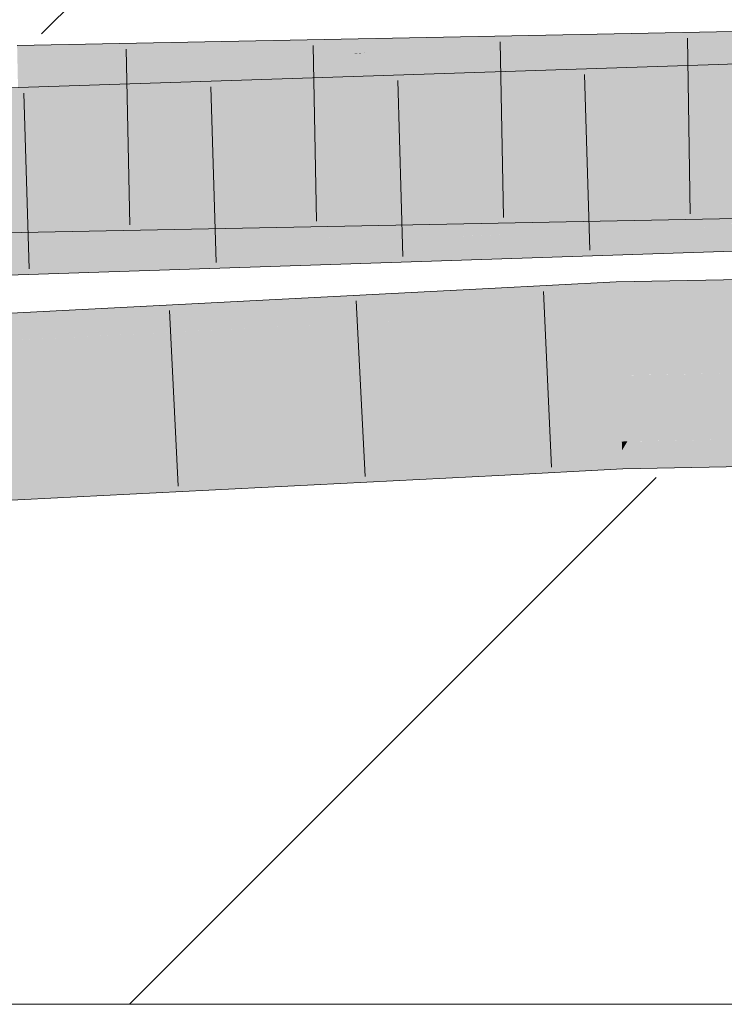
# Model space of a CAD drawing. Extents: x -620 to 300, y 62 to 1107.
# Tile 148 of 256: x 227.575 to 228.517, y 716.378 to 717.694. Entities that reach past the tile are written whole.
import ezdxf
from ezdxf.lldxf.tags import DXFTag

# ---------------------------------------------------------------- set-up
doc = ezdxf.new("R2010")
doc.units = 0
doc.layers.get('0').update_dxf_attribs({"lineweight": 35})
doc.layers.add('E_Detail_Linie_Text_Bem', color=7, linetype='Continuous', lineweight=13)
for name, color, linetype, lineweight, true_color in [('E_Detail_Wandschraffur', 7, 'Continuous', 5, 0xc0c0c0), ('E_Leerrohr 25-A06G9GDD8I', 7, 'Continuous', 9, 0xff8000), ('E_Leerrohr 25-Shading', 7, 'Continuous', 9, 0xff8000)]:
    doc.layers.add(name, color=color, linetype=linetype, lineweight=lineweight, true_color=true_color)
tags = doc.linetypes.add('fein_strichliert', pattern=[4, 1, -2, 1]).pattern_tags.tags
tags[8:9] = [DXFTag(74, 4), DXFTag(75, 0), DXFTag(340, '0'), DXFTag(46, 0.0), DXFTag(50, 0.0), DXFTag(44, 0.0), DXFTag(45, 0.0)]
tags[6:7] = [DXFTag(74, 4), DXFTag(75, 0), DXFTag(340, '0'), DXFTag(46, 0.0), DXFTag(50, 0.0), DXFTag(44, 0.0), DXFTag(45, 0.0)]
tags[4:5] = [DXFTag(74, 4), DXFTag(75, 0), DXFTag(340, '0'), DXFTag(46, 0.0), DXFTag(50, 0.0), DXFTag(44, 0.0), DXFTag(45, 0.0)]

# ---------------------------------------------------------------- blocks, each defined once
blk = doc.blocks.new('Shading-A06G9G1B8I', base_point=(193.1191, 715.3621))
at = {"layer": 'E_Leerrohr 25-Shading', "color": 43, "true_color": 0xd7ab7f}
for points in [[(228.5298, 717.6724), (228.5297, 717.6779), (228.0195, 717.6312), (228.4009, 717.6704)], [(228.4009, 717.6704), (228.5297, 717.6779), (228.4603, 717.6765)], [(228.0268, 717.668), (227.5718, 717.659), (228.0231, 717.6485), (227.5726, 717.6224)], [(228.0195, 717.6312), (228.4009, 717.6704), (227.7741, 717.6263), (228.0373, 717.6494)], [(228.5298, 717.6724), (228.0195, 717.6312), (228.2186, 717.6351)], [(228.0373, 717.6494), (228.3162, 717.6736), (228.0231, 717.6485), (228.0268, 717.668)], [(228.4603, 717.6765), (228.3162, 717.6736), (228.4009, 717.6704), (228.0373, 717.6494)], [(228.2186, 717.6351), (228.3849, 717.6384), (228.5298, 717.6724), (228.53, 717.6583)], [(228.3849, 717.6384), (228.5303, 717.6412), (228.53, 717.6583)], [(227.7741, 717.6263), (228.0231, 717.6481), (227.5726, 717.6224), (228.0231, 717.6485)], [(228.0231, 717.6481), (228.0373, 717.6494), (228.0231, 717.6485)], [(228.5097, 717.6047), (228.7555, 717.6403), (228.5093, 717.6185), (228.6607, 717.6378)], [(228.8455, 717.6427), (228.7555, 717.6403), (228.5099, 717.5972), (228.5097, 717.6047)], [(228.8455, 717.6427), (228.5099, 717.5972), (228.6118, 717.6049)], [(228.1297, 717.5847), (228.4239, 717.6296), (227.9228, 717.5778)], [(228.1297, 717.5847), (228.509, 717.6297), (228.4239, 717.6296), (228.5089, 717.6339)], [(228.5093, 717.6185), (228.509, 717.6297), (228.3011, 717.5903), (228.1297, 717.5847)], [(228.1327, 717.5995), (228.4239, 717.6296), (228.1356, 717.6151)], [(228.4446, 717.6317), (228.1367, 717.6215), (228.4239, 717.6296), (228.1356, 717.6151)], [(228.4239, 717.6296), (228.5089, 717.6339), (228.4446, 717.6317)], [(228.5581, 717.6351), (228.5089, 717.6339), (228.509, 717.6297)], [(228.5093, 717.6185), (228.6607, 717.6378), (228.509, 717.6297), (228.5581, 717.6351)], [(228.1367, 717.6215), (226.3639, 717.5629), (228.1356, 717.6151), (226.365, 717.5263)], [(227.9228, 717.5778), (228.1327, 717.5995), (226.365, 717.5263), (228.1356, 717.6151)], [(228.3011, 717.5903), (228.4471, 717.5952), (228.5093, 717.6185), (228.5097, 717.6047)], [(228.4471, 717.5952), (228.5099, 717.5972), (228.5097, 717.6047)], [(228.6118, 717.6049), (228.5099, 717.5972), (228.575, 717.5989)], [(227.5764, 717.4457), (227.5773, 717.4091), (228.2848, 717.4596), (228.3485, 717.4578)], [(228.4599, 717.4545), (228.3485, 717.4578), (228.5336, 717.4279), (227.5773, 717.4091)], [(228.3485, 717.4578), (228.4196, 717.4623), (228.2848, 717.4596)], [(228.4196, 717.4623), (228.3485, 717.4578), (228.5332, 717.4576), (228.5332, 717.4524)], [(228.5332, 717.4576), (228.5331, 717.4645), (228.4196, 717.4623)], [(228.4599, 717.4545), (228.5336, 717.4279), (228.5334, 717.4404)], [(228.5332, 717.4524), (228.4599, 717.4545), (228.5334, 717.4404)], [(227.54, 717.4082), (227.5773, 717.4091), (226.6105, 717.4223), (227.5764, 717.4457)], [(228.4146, 717.4172), (228.2921, 717.4132), (228.3298, 717.4129)], [(228.4854, 717.416), (228.4146, 717.4172), (228.3901, 717.4125), (228.3298, 717.4129)], [(228.5153, 717.4155), (228.5152, 717.4205), (228.4146, 717.4172)], [(228.4854, 717.416), (228.4362, 717.4142), (228.5153, 717.4155), (228.4436, 717.4131)], [(228.5153, 717.4155), (228.4436, 717.4131), (228.5157, 717.4029)], [(228.9424, 717.4058), (228.5182, 717.4207), (228.6547, 717.4122), (228.5152, 717.4205)], [(228.6547, 717.4122), (228.5152, 717.4205), (228.5153, 717.4155)], [(228.5499, 717.4147), (228.5153, 717.4155), (228.6257, 717.3868), (228.5157, 717.4029)], [(227.9447, 717.4017), (226.3703, 717.3496), (227.9451, 717.4017), (227.9999, 717.399)], [(228.144, 717.4035), (228.2176, 717.4083), (227.9447, 717.4017), (228.141, 717.4082)], [(227.9999, 717.399), (228.1403, 717.4033), (227.9451, 717.4017), (228.144, 717.4035)], [(228.0107, 717.3984), (228.1403, 717.4033), (227.9999, 717.399)], [(228.1403, 717.4033), (228.0107, 717.3984), (228.0289, 717.3975)], [(228.1403, 717.4033), (228.0289, 717.3975), (228.4796, 717.3828), (228.3892, 717.3798)], [(228.2402, 717.4083), (228.1403, 717.4033), (228.2798, 717.4084)], [(228.2176, 717.4083), (228.1403, 717.4033), (228.2402, 717.4083)], [(228.185, 717.4049), (228.1403, 717.4033), (228.1868, 717.4048)], [(228.1403, 717.4033), (228.3502, 717.3925), (228.1868, 717.4048)], [(228.1403, 717.4033), (228.4796, 717.3828), (228.3502, 717.3925)], [(228.2176, 717.4083), (228.2921, 717.4132), (228.141, 717.4082)], [(228.3283, 717.4094), (228.3226, 717.41), (228.1868, 717.4048), (228.185, 717.4049)], [(228.3502, 717.3925), (228.3283, 717.4094), (228.1868, 717.4048)], [(228.3298, 717.4129), (228.2921, 717.4132), (228.2402, 717.4083), (228.2176, 717.4083)], [(228.3901, 717.4125), (228.3298, 717.4129), (228.2798, 717.4084), (228.2402, 717.4083)], [(228.4436, 717.4131), (228.4362, 717.4142), (228.3283, 717.4094), (228.3226, 717.41)], [(228.4976, 717.3914), (228.4436, 717.4131), (228.3283, 717.4094)], [(228.3502, 717.3925), (228.5163, 717.384), (228.3283, 717.4094), (228.4976, 717.3914)], [(228.5157, 717.4029), (228.4436, 717.4131), (228.5161, 717.3895), (228.4976, 717.3914)], [(228.6257, 717.3868), (228.5157, 717.4029), (228.5569, 717.385), (228.5161, 717.3895)], [(226.3707, 717.3378), (228.0107, 717.3984), (226.3703, 717.3496), (227.9999, 717.399)], [(228.0107, 717.3984), (226.3707, 717.3378), (228.0289, 717.3975), (226.3714, 717.313)], [(228.0289, 717.3975), (226.3714, 717.313), (228.3892, 717.3798)], [(228.4796, 717.3828), (228.5163, 717.384), (228.3502, 717.3925)], [(228.4976, 717.3914), (228.5163, 717.384), (228.5161, 717.3895)], [(228.5161, 717.3895), (228.5163, 717.384), (228.5569, 717.385)], [(228.3731, 717.3254), (228.3725, 717.3431), (228.2033, 717.3174), (228.2024, 717.3342)], [(228.5405, 717.3285), (228.5404, 717.3464), (228.3731, 717.3254), (228.3725, 717.3431)], [(228.0882, 717.3122), (228.2033, 717.3174), (227.2733, 717.2868), (228.2024, 717.3342)], [(228.2959, 717.3187), (228.3732, 717.3226), (228.2033, 717.3174), (228.3731, 717.3254)], [(228.3733, 717.3209), (228.3732, 717.3226), (228.2035, 717.3126), (228.2035, 717.3141)], [(228.5406, 717.3261), (228.5405, 717.3285), (228.3732, 717.3226), (228.3731, 717.3254)], [(228.5406, 717.3243), (228.5406, 717.3261), (228.3733, 717.3209), (228.3732, 717.3226)], [(228.3733, 717.3209), (228.3737, 717.3109), (228.5406, 717.3243), (228.5407, 717.3139)], [(226.4196, 717.236), (228.0882, 717.3122), (226.4193, 717.2432), (227.2733, 717.2868)], [(226.4199, 717.2278), (228.0881, 717.3122), (226.4196, 717.236)], [(226.4199, 717.2278), (228.2035, 717.3141), (228.0881, 717.3122), (228.2034, 717.3158)], [(228.2035, 717.3126), (228.2035, 717.3141), (226.4199, 717.2277), (226.4199, 717.2278)], [(226.4199, 717.2277), (226.4202, 717.2223), (228.2035, 717.3126), (228.204, 717.303)], [(228.2034, 717.3158), (228.2033, 717.3174), (228.0881, 717.3122)], [(228.2959, 717.3187), (228.2033, 717.3174), (228.2034, 717.3158)], [(228.2035, 717.3141), (228.2959, 717.3187), (228.2034, 717.3158)], [(228.2035, 717.3126), (228.204, 717.303), (228.3733, 717.3209), (228.3737, 717.3109)], [(228.204, 717.303), (228.2043, 717.2977), (228.3737, 717.3109), (228.3738, 717.3065)], [(228.3737, 717.3109), (228.3738, 717.3065), (228.5407, 717.3139), (228.5407, 717.3098)], [(226.4202, 717.2223), (226.4209, 717.2067), (228.204, 717.303), (228.2043, 717.2977)], [(228.3806, 717.1183), (228.3802, 717.1299), (228.214, 717.1074), (228.2133, 717.1212)], [(228.3806, 717.1183), (228.3876, 717.13), (228.3802, 717.1299)], [(228.3806, 717.1183), (228.5424, 717.1225), (228.3876, 717.13), (228.5423, 717.132)], [(228.5423, 717.132), (228.5423, 717.133), (228.3876, 717.13)], [(228.172, 717.119), (226.4286, 717.03), (226.4297, 717.005)], [(226.4302, 716.9935), (228.172, 717.119), (226.4297, 717.005)], [(228.172, 717.119), (226.4302, 716.9935), (228.214, 717.1074), (226.4319, 716.9935)], [(228.172, 717.119), (228.214, 717.1074), (228.2133, 717.1212)], [(228.2152, 717.0846), (228.3815, 717.0933), (228.214, 717.1074), (228.3806, 717.1183)], [(228.3815, 717.0933), (228.5426, 717.0964), (228.3806, 717.1183), (228.5424, 717.1225)], [(226.4319, 716.9935), (228.2152, 717.0846), (228.214, 717.1074)]]:
    blk.add_solid(points, dxfattribs=at)
at = {"layer": 'E_Leerrohr 25-Shading', "color": 31, "true_color": 0xfabd7f}
for points in [[(228.3849, 717.6384), (228.2186, 717.6351), (228.3583, 717.5494), (228.1972, 717.5463)], [(228.3583, 717.5494), (228.4951, 717.5521), (228.3849, 717.6384), (228.5278, 717.6412)], [(228.4951, 717.5521), (228.5317, 717.5529), (228.5278, 717.6412), (228.5303, 717.6412)], [(227.7741, 717.6263), (227.5726, 717.6224), (227.7611, 717.5377), (227.5745, 717.5341)], [(228.0027, 717.5425), (228.0195, 717.6312), (227.7611, 717.5377), (227.7741, 717.6263)], [(228.1972, 717.5463), (228.2186, 717.6351), (228.0027, 717.5425), (228.0195, 717.6312)], [(228.5504, 717.5315), (228.575, 717.5989), (228.5119, 717.5308), (228.5099, 717.5972)], [(228.3011, 717.5903), (228.1297, 717.5847), (228.2804, 717.5012), (228.1135, 717.4957)], [(228.3011, 717.5903), (228.2861, 717.5258), (228.4471, 717.5952), (228.4277, 717.5289)], [(228.4471, 717.5952), (228.4277, 717.5289), (228.5099, 717.5972), (228.5119, 717.5308)], [(226.365, 717.5263), (227.9212, 717.5668), (227.9228, 717.5778)], [(228.1135, 717.4957), (228.1297, 717.5847), (227.9103, 717.489), (227.9228, 717.5778)], [(227.9212, 717.5668), (226.365, 717.5263), (227.914, 717.5149), (227.1599, 717.4951)], [(228.2504, 717.5238), (228.277, 717.5269), (228.0027, 717.5425), (228.1972, 717.5463)], [(228.3583, 717.5494), (228.1972, 717.5463), (228.3897, 717.5399), (228.277, 717.5269)], [(228.3897, 717.5399), (228.4951, 717.5521), (228.3583, 717.5494)], [(228.4951, 717.5521), (228.3897, 717.5399), (228.5319, 717.5385), (228.5325, 717.4967)], [(228.5319, 717.5385), (228.5317, 717.5529), (228.4951, 717.5521)], [(228.0102, 717.5005), (227.7611, 717.5377), (227.5754, 717.4951), (227.5745, 717.5341)], [(228.118, 717.5203), (228.0027, 717.5425), (227.914, 717.5149), (227.7611, 717.5377)], [(228.2504, 717.5238), (228.0027, 717.5425), (228.118, 717.5203)], [(228.5325, 717.4967), (228.3897, 717.5399), (228.5331, 717.4645), (228.277, 717.5269)], [(228.0276, 717.498), (228.1564, 717.5129), (227.914, 717.5149), (228.118, 717.5203)], [(228.1564, 717.5129), (228.2504, 717.5238), (228.118, 717.5203)], [(228.4196, 717.4623), (228.2504, 717.5238), (228.1564, 717.5129)], [(228.2858, 717.5247), (228.277, 717.5269), (228.2504, 717.5238)], [(228.4196, 717.4623), (228.5331, 717.4645), (228.2504, 717.5238), (228.2858, 717.5247)], [(228.2861, 717.5258), (228.2804, 717.5012), (228.4277, 717.5289), (228.421, 717.5059)], [(228.4277, 717.5289), (228.421, 717.5059), (228.5119, 717.5308), (228.5126, 717.5089)], [(228.5425, 717.5097), (228.5504, 717.5315), (228.5126, 717.5089), (228.5119, 717.5308)], [(227.1599, 717.4951), (227.316, 717.4889), (227.914, 717.5149), (227.9123, 717.5031)], [(228.414, 717.4633), (228.1564, 717.5129), (228.2692, 717.4619), (228.0276, 717.498)], [(228.5135, 717.4786), (228.5126, 717.5089), (228.421, 717.5059)], [(228.767, 717.4272), (228.5425, 717.5097), (228.5135, 717.4786), (228.5126, 717.5089)], [(227.5758, 717.4747), (227.5754, 717.4951), (226.6091, 717.4776), (226.9923, 717.4875)], [(226.8745, 717.4859), (227.5754, 717.4951), (227.5751, 717.506)], [(227.3238, 717.4695), (227.6555, 717.4805), (227.3252, 717.4891), (227.6572, 717.497)], [(227.5754, 717.4951), (228.0276, 717.498), (228.0102, 717.5005)], [(227.5754, 717.4951), (227.6216, 717.4753), (228.0276, 717.498), (227.865, 717.4791)], [(227.6216, 717.4753), (227.5754, 717.4951), (227.5758, 717.4747)], [(227.6555, 717.4805), (227.9103, 717.489), (227.6572, 717.497), (227.9123, 717.5031)], [(228.1269, 717.4832), (228.0276, 717.498), (227.865, 717.4791)], [(228.1642, 717.4863), (228.1135, 717.4957), (228.0111, 717.4746), (227.9103, 717.489)], [(228.2804, 717.5012), (228.1135, 717.4957), (228.2998, 717.4966), (228.1642, 717.4863)], [(228.5144, 717.4459), (228.2998, 717.4966), (228.5152, 717.4212), (228.1642, 717.4863)], [(228.2998, 717.4966), (228.421, 717.5059), (228.2804, 717.5012)], [(228.421, 717.5059), (228.2998, 717.4966), (228.5135, 717.4786), (228.5144, 717.4459)], [(227.8368, 717.4614), (227.6555, 717.4805), (227.6364, 717.4461), (227.3238, 717.4695)], [(228.0111, 717.4746), (227.9103, 717.489), (227.8368, 717.4614), (227.6555, 717.4805)], [(227.6666, 717.4561), (228.2692, 717.4619), (227.865, 717.4791), (228.1269, 717.4832)], [(228.5152, 717.4212), (228.1642, 717.4863), (228.4146, 717.4172), (228.0111, 717.4746)], [(227.5758, 717.4747), (226.6091, 717.4776), (226.6096, 717.4575)], [(226.6096, 717.4575), (226.6099, 717.4468), (227.5758, 717.4747), (227.5762, 717.4553)], [(227.6364, 717.4461), (227.3238, 717.4695), (227.404, 717.4283), (226.872, 717.4547)], [(227.5762, 717.4553), (227.6666, 717.4561), (227.5758, 717.4747), (227.6216, 717.4753)], [(227.6216, 717.4753), (227.6666, 717.4561), (227.865, 717.4791)], [(228.4146, 717.4172), (228.0111, 717.4746), (228.2921, 717.4132), (227.8368, 717.4614)], [(228.6918, 717.4252), (228.5135, 717.4786), (228.6098, 717.423), (228.5144, 717.4459)], [(228.767, 717.4272), (228.5135, 717.4786), (228.6918, 717.4252)], [(227.5762, 717.4553), (226.6099, 717.4468), (227.5764, 717.4457), (226.6103, 717.4276)], [(227.5764, 717.4457), (227.6666, 717.4561), (227.5762, 717.4553)], [(228.2848, 717.4596), (228.2692, 717.4619), (227.5764, 717.4457), (227.6666, 717.4561)], [(228.2921, 717.4132), (227.8368, 717.4614), (228.141, 717.4082), (227.6364, 717.4461)], [(228.2848, 717.4596), (228.4196, 717.4623), (228.2692, 717.4619), (228.414, 717.4633)], [(228.5331, 717.4645), (228.4196, 717.4623), (228.5331, 717.4645)], [(226.6103, 717.4276), (226.6105, 717.4223), (227.5764, 717.4457)], [(228.141, 717.4082), (227.6364, 717.4461), (227.9447, 717.4017), (227.404, 717.4283)], [(228.5144, 717.4459), (228.5152, 717.4205), (228.6098, 717.423)], [(227.404, 717.4283), (226.3703, 717.3496), (227.9447, 717.4017)], [(228.5152, 717.4212), (228.4146, 717.4172), (228.5152, 717.4205)], [(228.5413, 717.2468), (228.5407, 717.3098), (228.376, 717.2461), (228.3738, 717.3065)], [(228.2071, 717.2426), (228.2043, 717.2977), (226.4275, 717.207)], [(228.376, 717.2461), (228.3738, 717.3065), (228.2071, 717.2426), (228.2043, 717.2977)], [(228.2088, 717.2094), (228.377, 717.2182), (228.2071, 717.2426), (228.376, 717.2461)], [(228.376, 717.2461), (228.5415, 717.2239), (228.5413, 717.2468)], [(228.376, 717.2461), (228.377, 717.2182), (228.5415, 717.2239), (228.3841, 717.2184)], [(226.4209, 717.2067), (228.2071, 717.2426), (226.4275, 717.207)], [(226.4209, 717.2067), (228.1705, 717.2075), (228.2071, 717.2426), (228.2088, 717.2094)], [(228.3802, 717.1299), (228.377, 717.2182), (228.2133, 717.1212), (228.2088, 717.2094)], [(228.5423, 717.133), (228.5415, 717.2214), (228.3802, 717.1299), (228.377, 717.2182)], [(228.3841, 717.2184), (228.5415, 717.2214), (228.5415, 717.2239)], [(228.1705, 717.2075), (226.4209, 717.2067), (226.4221, 717.1788)], [(226.4247, 717.1183), (228.1705, 717.2075), (226.4221, 717.1788)], [(226.4286, 717.03), (228.172, 717.119), (226.4247, 717.1183), (228.1705, 717.2075)], [(228.172, 717.119), (228.2133, 717.1212), (228.1705, 717.2075), (228.2088, 717.2094)]]:
    blk.add_solid(points, dxfattribs=at)
blk = doc.blocks.new('Referenz-A06G9GDF8I')
at = {"layer": 'E_Detail_Linie_Text_Bem', "linetype": 'Continuous', "ltscale": 0.13}
blk.add_line((271.2326, 716.3778), (223.2545, 716.3778), dxfattribs=at)
at = {"layer": 'E_Detail_Wandschraffur', "linetype": 'fein_strichliert', "ltscale": 0.13}
blk.add_line((227.6044, 717.6745), (228.8078, 718.8778), dxfattribs=at)
at = {"layer": 'E_Detail_Wandschraffur', "linetype": 'ByBlock', "ltscale": 0.13}
blk.add_line((227.722, 716.3778), (228.426, 717.0818), dxfattribs=at)
at = {"layer": 'E_Leerrohr 25-A06G9GDD8I', "linetype": 'Continuous', "ltscale": 0.13}
for p, q in [((228.5297, 717.6778), (227.5718, 717.659)), ((230.6233, 717.6892), (228.5089, 717.6339)), ((228.4679, 717.6691), (228.4717, 717.4342)), ((227.7175, 717.6544), (227.7224, 717.4194)), ((227.9676, 717.6593), (227.9722, 717.4243)), ((228.2178, 717.6642), (228.2219, 717.4292)), ((228.5089, 717.6339), (226.3639, 717.5629)), ((228.0806, 717.6122), (228.0876, 717.3773)), ((228.3305, 717.6204), (228.3375, 717.3856)), ((227.8308, 717.6039), (227.8378, 717.369)), ((227.5809, 717.5956), (227.5879, 717.3607)), ((228.5336, 717.4279), (227.5773, 717.4091)), ((230.6274, 717.4393), (228.5163, 717.384)), ((227.5773, 717.4091), (226.6114, 717.3857)), ((228.5163, 717.384), (226.3714, 717.313)), ((228.3725, 717.3431), (228.2024, 717.3342)), ((228.5404, 717.3464), (228.3725, 717.3431)), ((228.2024, 717.3342), (226.4193, 717.2432)), ((228.2756, 717.3306), (228.2861, 717.0958)), ((228.0252, 717.3177), (228.0371, 717.083)), ((227.7757, 717.3049), (227.7873, 717.0702)), ((228.3815, 717.0933), (228.2152, 717.0846)), ((228.5427, 717.0964), (228.3815, 717.0933)), ((228.2152, 717.0846), (226.4302, 716.9935))]:
    blk.add_line(p, q, dxfattribs=at)

msp = doc.modelspace()

# ---------------------------------------------------------------- block references
at = {"color": 8, "lineweight": 25, "ltscale": 0.25, "true_color": 0x808080}
msp.add_blockref('Referenz-A06G9GDF8I', (0, 0), dxfattribs=at)
msp.add_blockref('Shading-A06G9G1B8I', (193.1191, 715.3621))

doc.saveas('drawing.dxf')
